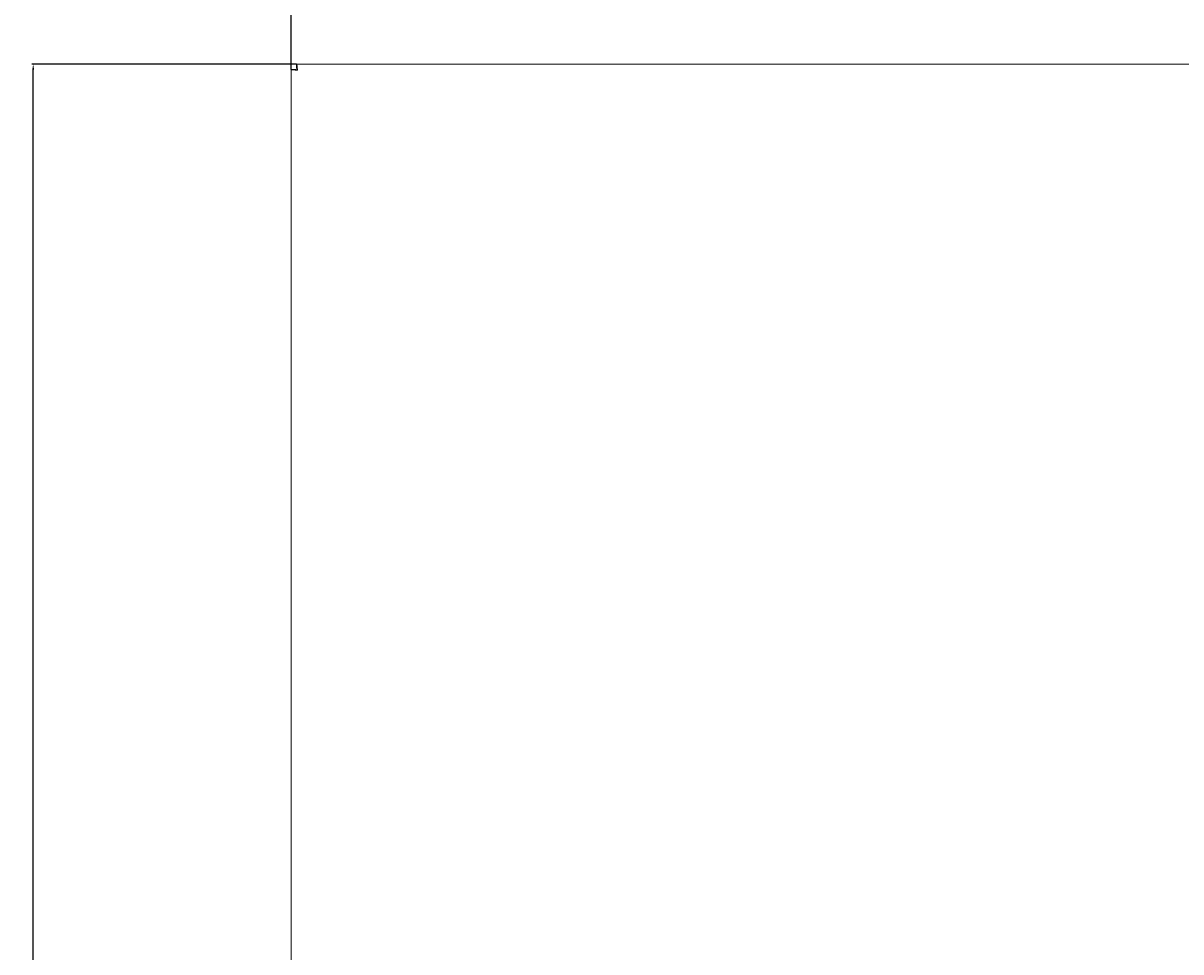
# Model space of a CAD drawing. Header units: millimetres. Extents: x 7284 to 21933, y -3393 to -31.
# Tile 51 of 57: x 15381 to 15793, y -2067 to -1736. Entities that reach past the tile are written whole.
import ezdxf

# ---------------------------------------------------------------- set-up
doc = ezdxf.new("R2010")
doc.units = ezdxf.units.MM
doc.header["$PDSIZE"] = -1
doc.layers.add('60', color=7, linetype='Continuous')
doc.layers.add('dim', color=84, linetype='Continuous', lineweight=9)
doc.styles.get("Standard").update_dxf_attribs({"font": 'SimSun.ttf'})
doc.dimstyles.new('ISO-25', dxfattribs={"dimtxt": 2.5, "dimasz": 2.5, "dimexe": 1.25, "dimexo": 0.625, "dimtad": 1, "dimtxsty": 'Standard', "dimcen": 2.5, "dimadec": 0, "dimazin": 0, "dimtfac": 1, "dimtmove": 0, "dimatfit": 3, "dimfxl": 0, "dimarcsym": 0})

# ---------------------------------------------------------------- blocks, each defined once
blk = doc.blocks.new('*D80')
at = {"layer": 'Defpoints', "color": 0}
for p in [(15384.09, -1750.82), (15477.87, -1750.82), (15477.87, -2731.12)]:
    blk.add_point(p, dxfattribs=at)
at = {"layer": 'dim', "color": 0, "linetype": 'Continuous', "lineweight": -2}
for p, q in [((15477.87, -1750.82), (15383.59, -1750.82)), ((15384.09, -2729.12), (15384.09, -1752.82)), ((15477.87, -2731.12), (15383.59, -2731.12))]:
    blk.add_line(p, q, dxfattribs=at)
at = {"layer": 'dim', "color": 0}
for points in [[(15383.76, -1752.82), (15384.42, -1752.82), (15384.09, -1750.82)], [(15383.76, -2729.12), (15384.42, -2729.12), (15384.09, -2731.12)]]:
    blk.add_solid(points, dxfattribs=at)
at = {"layer": 'dim', "color": 0, "insert": (15382.13, -2240.97), "char_height": 2.5, "attachment_point": 5, "rotation": 90}
blk.add_mtext('980,3', dxfattribs=at)
blk = doc.blocks.new('*D81')
at = {"layer": 'Defpoints', "color": 0}
for p in [(16026.46, -1719.76), (15475.96, -1752.73), (16026.46, -1752.73)]:
    blk.add_point(p, dxfattribs=at)
at = {"layer": 'dim', "color": 0, "linetype": 'Continuous', "lineweight": -2}
for p, q in [((15475.96, -1752.73), (15475.96, -1719.26)), ((15477.96, -1719.76), (16024.46, -1719.76)), ((16026.46, -1752.73), (16026.46, -1719.26))]:
    blk.add_line(p, q, dxfattribs=at)
at = {"layer": 'dim', "color": 0}
for points in [[(15477.96, -1719.42), (15477.96, -1720.09), (15475.96, -1719.76)], [(16024.46, -1719.42), (16024.46, -1720.09), (16026.46, -1719.76)]]:
    blk.add_solid(points, dxfattribs=at)
at = {"layer": 'dim', "color": 0, "insert": (15751.21, -1717.8), "char_height": 2.5, "attachment_point": 5}
blk.add_mtext('550,5', dxfattribs=at)

msp = doc.modelspace()

# ---------------------------------------------------------------- linework, layer by layer
at = {"layer": '60', "color": 7, "linetype": 'Continuous', "lineweight": 18}
for p, q in [((16024.551, -1750.824), (15477.865, -1750.824)), ((15477.865, -1752.324), (15477.865, -1750.824)), ((15477.458, -1752.731), (15475.958, -1752.731)), ((15475.958, -1752.731), (15475.958, -2729.217))]:
    msp.add_line(p, q, dxfattribs=at)
at = {"layer": '60', "color": 7, "linetype": 'Continuous', "lineweight": 13}
msp.add_line((15475.958, -1752.732), (15475.958, -2729.216), dxfattribs=at)
at = {"layer": '60', "color": 7, "linetype": 'Continuous', "lineweight": 18}
for points, knots in [([(15478.158, -1753.024), (15478.152, -1752.952), (15478.14, -1752.809), (15478.128, -1752.666), (15478.118, -1752.559), (15478.115, -1752.524), (15478.109, -1752.454), (15478.106, -1752.419), (15478.097, -1752.316), (15478.085, -1752.181), (15478.073, -1752.051), (15478.063, -1751.956), (15478.06, -1751.924), (15478.054, -1751.862), (15478.051, -1751.831), (15478.036, -1751.681), (15478.024, -1751.57), (15478.009, -1751.443), (15478.004, -1751.406), (15477.999, -1751.37), (15477.996, -1751.346), (15477.995, -1751.335), (15477.987, -1751.277), (15477.981, -1751.234), (15477.963, -1751.115), (15477.951, -1751.047), (15477.937, -1750.985), (15477.935, -1750.978), (15477.932, -1750.965), (15477.931, -1750.959), (15477.926, -1750.94), (15477.923, -1750.929), (15477.914, -1750.898), (15477.902, -1750.863), (15477.883, -1750.831), (15477.871, -1750.824), (15477.865, -1750.824)], [0, 0, 0, 0, 0.0625, 0.125, 0.125, 0.15625, 0.15625, 0.1875, 0.1875, 0.25, 0.3125, 0.3125, 0.34375, 0.34375, 0.375, 0.375, 0.5, 0.5, 0.53125, 0.546875, 0.546875, 0.5625, 0.5625, 0.625, 0.625, 0.75, 0.75, 0.765625, 0.765625, 0.78125, 0.78125, 0.8125, 0.8125, 0.875, 0.9375, 1, 1, 1, 1]), ([(15475.958, -1752.731), (15475.958, -1752.737), (15475.965, -1752.749), (15475.986, -1752.762), (15476.007, -1752.771), (15476.015, -1752.774), (15476.033, -1752.78), (15476.042, -1752.783), (15476.074, -1752.792), (15476.122, -1752.804), (15476.183, -1752.817), (15476.235, -1752.826), (15476.252, -1752.829), (15476.29, -1752.835), (15476.309, -1752.838), (15476.409, -1752.853), (15476.5, -1752.865), (15476.627, -1752.881), (15476.667, -1752.885), (15476.707, -1752.89), (15476.735, -1752.893), (15476.749, -1752.894), (15476.819, -1752.902), (15476.877, -1752.908), (15477.056, -1752.927), (15477.182, -1752.939), (15477.333, -1752.952), (15477.35, -1752.954), (15477.383, -1752.957), (15477.401, -1752.959), (15477.452, -1752.963), (15477.486, -1752.966), (15477.59, -1752.975), (15477.729, -1752.988), (15477.941, -1753.006), (15478.085, -1753.018), (15478.158, -1753.024)], [0, 0, 0, 0, 0.0625, 0.125, 0.125, 0.15625, 0.15625, 0.1875, 0.1875, 0.25, 0.3125, 0.3125, 0.34375, 0.34375, 0.375, 0.375, 0.5, 0.5, 0.53125, 0.546875, 0.546875, 0.5625, 0.5625, 0.625, 0.625, 0.75, 0.75, 0.765625, 0.765625, 0.78125, 0.78125, 0.8125, 0.8125, 0.875, 0.9375, 1, 1, 1, 1]), ([(15477.458, -1752.731), (15477.458, -1752.737), (15477.46, -1752.746), (15477.464, -1752.756), (15477.467, -1752.762), (15477.469, -1752.765), (15477.48, -1752.78), (15477.494, -1752.792), (15477.52, -1752.81), (15477.53, -1752.817), (15477.546, -1752.826), (15477.552, -1752.829), (15477.564, -1752.835), (15477.57, -1752.838), (15477.602, -1752.853), (15477.631, -1752.865), (15477.671, -1752.881), (15477.679, -1752.884), (15477.696, -1752.89), (15477.705, -1752.893), (15477.732, -1752.902), (15477.75, -1752.908), (15477.807, -1752.927), (15477.847, -1752.939), (15477.911, -1752.957), (15477.933, -1752.963), (15477.977, -1752.975), (15477.999, -1752.981), (15478.066, -1753), (15478.112, -1753.012), (15478.158, -1753.024)], [0, 0, 0, 0, 0.0625, 0.09375, 0.09375, 0.125, 0.125, 0.25, 0.25, 0.3125, 0.3125, 0.34375, 0.34375, 0.375, 0.375, 0.5, 0.5, 0.53125, 0.53125, 0.5625, 0.5625, 0.625, 0.625, 0.75, 0.75, 0.8125, 0.8125, 0.875, 0.875, 1, 1, 1, 1]), ([(15478.158, -1753.024), (15478.152, -1753.001), (15478.143, -1752.967), (15478.134, -1752.933), (15478.128, -1752.91), (15478.124, -1752.899), (15478.109, -1752.842), (15478.097, -1752.799), (15478.079, -1752.735), (15478.073, -1752.715), (15478.063, -1752.684), (15478.06, -1752.674), (15478.054, -1752.654), (15478.051, -1752.645), (15478.036, -1752.597), (15478.024, -1752.562), (15478.009, -1752.521), (15478.006, -1752.513), (15477.999, -1752.498), (15477.996, -1752.49), (15477.987, -1752.468), (15477.981, -1752.455), (15477.963, -1752.417), (15477.951, -1752.395), (15477.932, -1752.369), (15477.926, -1752.361), (15477.914, -1752.348), (15477.908, -1752.342), (15477.89, -1752.329), (15477.877, -1752.324), (15477.865, -1752.324)], [0, 0, 0, 0, 0.0625, 0.09375, 0.09375, 0.125, 0.125, 0.25, 0.25, 0.3125, 0.3125, 0.34375, 0.34375, 0.375, 0.375, 0.5, 0.5, 0.53125, 0.53125, 0.5625, 0.5625, 0.625, 0.625, 0.75, 0.75, 0.8125, 0.8125, 0.875, 0.875, 1, 1, 1, 1])]:
    msp.add_open_spline(points, degree=3, knots=knots, dxfattribs=at)

# ---------------------------------------------------------------- dimensions: what is measured, and where the dimension line sits
at = {"layer": 'dim'}
dim = msp.add_linear_dim(base=(16026.458, -1719.757), p1=(15475.958, -1752.732), p2=(16026.458, -1752.731), dimstyle='ISO-25', override={"dimasz": 2, "dimexe": 0.49975, "dimexo": 0, "dimgap": 0.49975, "dimadec": 2, "dimazin": 2, "dimtzin": 0, "dimarcsym": 1}, dxfattribs=at)
dim.commit()
dim.dimension.update_dxf_attribs({"geometry": '*D81', "text_midpoint": (15751.208, -1717.797)})
dim = msp.add_linear_dim(base=(15384.091, -1750.824), p1=(15477.866, -2731.124), p2=(15477.866, -1750.824), angle=90, dimstyle='ISO-25', override={"dimasz": 2, "dimexe": 0.49975, "dimexo": 0, "dimgap": 0.49975, "dimadec": 2, "dimazin": 2, "dimtzin": 0, "dimarcsym": 1}, dxfattribs=at)
dim.commit()
dim.dimension.update_dxf_attribs({"geometry": '*D80', "text_midpoint": (15382.131, -2240.974)})

doc.saveas('drawing.dxf')
